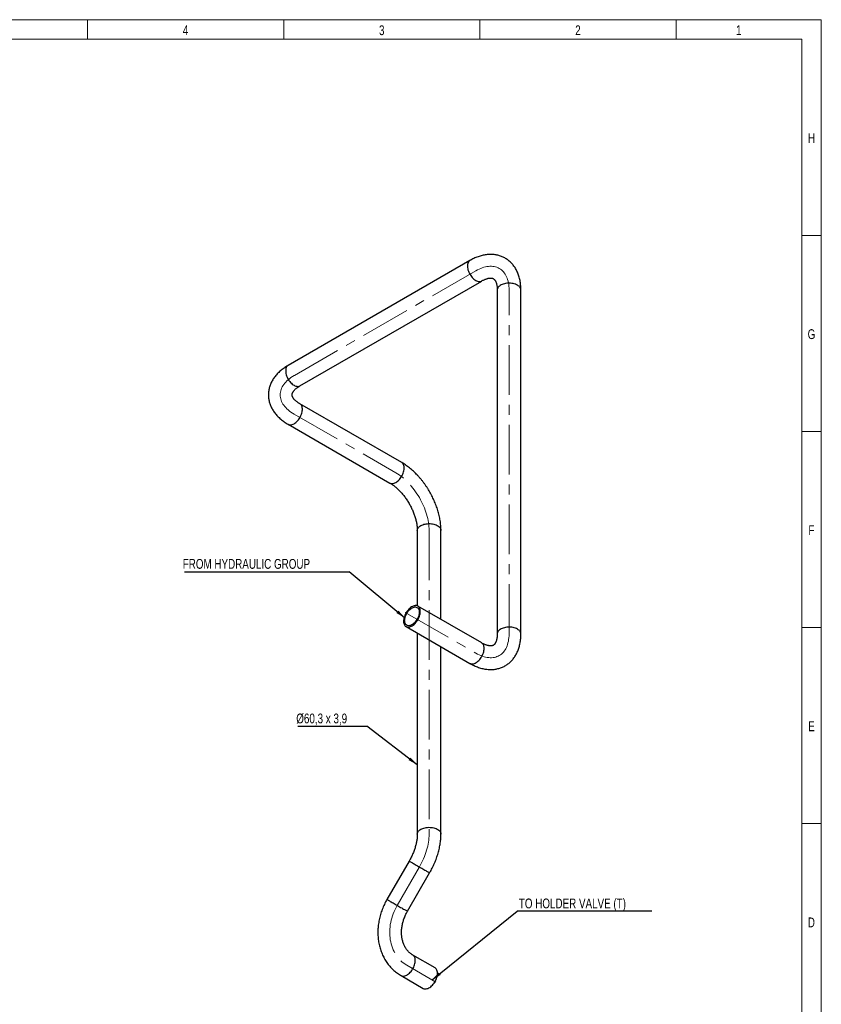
# Model space of a CAD drawing. Header units: millimetres. Extents: x 15 to 592, y 5 to 415.
# Tile 12 of 12: x 385 to 589, y 164 to 415. Entities that reach past the tile are written whole.
import ezdxf

# ---------------------------------------------------------------- set-up
doc = ezdxf.new("R2010")
doc.units = ezdxf.units.MM
doc.linetypes.add('CENTERX2', pattern=[20.32, 12.7, -2.54, 2.54, -2.54])
doc.layers.add('COTAS', color=166, linetype='Continuous')
doc.styles.add('SLDTEXTSTYLE0', font='TXT', dxfattribs={"width": 0.75})
doc.dimstyles.new('SLDDIMSTYLE2', dxfattribs={"dimtxt": 0.18, "dimasz": 2.5, "dimexe": 0, "dimexo": 0.0625, "dimgap": 0, "dimtad": 0, "dimtih": 1, "dimtoh": 1, "dimdec": 0, "dimrnd": 1e-09, "dimzin": 0, "dimdsep": 46, "dimtxsty": 'Standard', "dimsah": 1, "dimcen": 0.09, "dimadec": 0, "dimazin": 0, "dimtfac": 2.5, "dimtdec": 0, "dimtofl": 0, "dimtmove": 0, "dimatfit": 3, "dimfxl": 0, "dimfrac": 2, "dimtolj": 1, "dimtzin": 0, "dimarcsym": 0})

# ---------------------------------------------------------------- blocks, each defined once
blk = doc.blocks.new('SW_NOTE_0')
at = {"layer": 'COTAS', "color": 0}
blk.add_line((-41.95, 0), (0, 0), dxfattribs=at)
at = {"layer": 'COTAS', "color": 0, "insert": (-42.42, 3.24), "char_height": 2.5, "attachment_point": 1, "style": 'SLDTEXTSTYLE0'}
blk.add_mtext('FROM HYDRAULIC GROUP', dxfattribs=at)
blk = doc.blocks.new('SW_NOTE_0_1')
at = {"layer": 'COTAS', "color": 0}
blk.add_line((34.32, 0), (0, 0), dxfattribs=at)
at = {"layer": 'COTAS', "color": 0, "insert": (0.41, 3.25), "char_height": 2.5, "attachment_point": 1, "style": 'SLDTEXTSTYLE0'}
blk.add_mtext('TO HOLDER VALVE (T)', dxfattribs=at)
blk = doc.blocks.new('SW_NOTE_0_2')
at = {"layer": 'COTAS', "color": 0}
blk.add_line((-17.54, 0), (0, 0), dxfattribs=at)
at = {"layer": 'COTAS', "color": 0, "insert": (-17.98, 3.22), "char_height": 2.5, "attachment_point": 1, "style": 'SLDTEXTSTYLE0'}
blk.add_mtext('Ø60,3 x 3,9', dxfattribs=at)

msp = doc.modelspace()

# ---------------------------------------------------------------- linework, layer by layer
at = {"color": 7, "linetype": 'Continuous', "lineweight": 18}
for p, q in [((15, 415), (589, 415)), ((402, 410), (402, 415)), ((452, 410), (452, 415)), ((502, 410), (502, 415)), ((552, 410), (552, 415)), ((589, 415), (589, 5)), ((20, 410), (584, 410)), ((584, 410), (584, 10)), ((584, 360), (589, 360)), ((584, 310), (589, 310)), ((584, 260), (589, 260)), ((584.001, 210), (583.999, 210)), ((584, 210), (589, 210))]:
    msp.add_line(p, q, dxfattribs=at)
at = {"color": 7, "linetype": 'Continuous', "lineweight": 25}
for p, q in [((499.425534, 353.583538), (453.11004, 326.846172)), ((456.124795, 321.623898), (502.440289, 348.361264)), ((506.403193, 346.07236), (506.403193, 258.363628)), ((512.433193, 258.363628), (512.433193, 346.07236)), ((482.075613, 302.068186), (456.124795, 317.049275)), ((453.11004, 311.827001), (479.060858, 296.845912)), ((486.038517, 284.760111), (486.038517, 265.529798)), ((492.068517, 262.062221), (492.068517, 284.760111)), ((502.440289, 256.074725), (486.176833, 265.463418)), ((483.162078, 260.241143), (499.425534, 250.85245)), ((486.038517, 258.58061), (486.038517, 207.315757)), ((492.068517, 207.315757), (492.068517, 255.099565)), ((483.957169, 200.459956), (478.300315, 190.661997)), ((483.522448, 187.646997), (489.179302, 197.444956)), ((490.560895, 173.209248), (484.904041, 176.474881)), ((481.889286, 171.252606), (487.54614, 167.986974))]:
    msp.add_line(p, q, dxfattribs=at)
at = {"color": 7, "linetype": 'Continuous', "lineweight": 25, "flags": 128}
for points in [[(499.425455, 353.583493), (499.308037, 353.504202), (499.168339, 353.372637), (499.049328, 353.212931), (498.952401, 353.026957), (498.878693, 352.816896), (498.829069, 352.585209), (498.804111, 352.334614), (498.804111, 352.068048), (498.829069, 351.788637), (498.878693, 351.499656), (498.952401, 351.204493), (499.049328, 350.906609), (499.168339, 350.609497), (499.308037, 350.316639), (499.466786, 350.03147), (499.642724, 349.757332), (499.833788, 349.49744), (500.037738, 349.25484), (500.252184, 349.032377), (500.47461, 348.832659), (500.702409, 348.658028), (500.932911, 348.51053), (501.163413, 348.391896), (501.391212, 348.303516), (501.613639, 348.246426), (501.828084, 348.221295), (502.032034, 348.228419), (502.223098, 348.267714), (502.399036, 348.338718), (502.440166, 348.361192)], [(511.55012, 347.303095), (511.30712, 347.428946), (511.041975, 347.538893), (510.757792, 347.631646), (510.457904, 347.706117), (510.145826, 347.761434), (509.825218, 347.796949), (509.499837, 347.812244), (509.173499, 347.807141), (508.85003, 347.781698), (508.533222, 347.736216), (508.22679, 347.671226), (507.934325, 347.587491), (507.659258, 347.485993), (507.404812, 347.367921), (507.173972, 347.234659), (506.969443, 347.087771), (506.793623, 346.928978), (506.648575, 346.760142), (506.535997, 346.583242), (506.45721, 346.400353), (506.413138, 346.213618), (506.403193, 346.07236)], [(512.433193, 346.07236), (512.432087, 346.119492), (512.405592, 346.30733), (512.344073, 346.492414), (512.24825, 346.672573), (512.119247, 346.845694), (511.958578, 347.009749), (511.768124, 347.162814), (511.55012, 347.303095)], [(453.11004, 326.846172), (452.992543, 326.766836), (452.852845, 326.635271), (452.733834, 326.475566), (452.636907, 326.289592), (452.563199, 326.07953), (452.513575, 325.847844), (452.488617, 325.597248), (452.488617, 325.330682), (452.513575, 325.051271), (452.563199, 324.76229), (452.636907, 324.467127), (452.733834, 324.169244), (452.852845, 323.872131), (452.992543, 323.579274), (453.151292, 323.294104), (453.32723, 323.019966), (453.518294, 322.760074), (453.722244, 322.517474), (453.936689, 322.295011), (454.159116, 322.095293), (454.386915, 321.920662), (454.617417, 321.773165), (454.847919, 321.65453), (455.075718, 321.56615), (455.298145, 321.50906), (455.51259, 321.48393), (455.71654, 321.491053), (455.907604, 321.530348), (456.083542, 321.601352), (456.124795, 321.623898)], [(453.109227, 311.82747), (453.151292, 311.804455), (453.32723, 311.733451), (453.518294, 311.694156), (453.722244, 311.687032), (453.936689, 311.712163), (454.159116, 311.769253), (454.386915, 311.857633), (454.617417, 311.976267), (454.847919, 312.123765), (455.075718, 312.298396), (455.298145, 312.498114), (455.51259, 312.720577), (455.71654, 312.963177), (455.907604, 313.223069), (456.083542, 313.497207), (456.242291, 313.782376), (456.381989, 314.075234), (456.501, 314.372346), (456.597928, 314.67023), (456.671635, 314.965393), (456.721259, 315.254374), (456.746217, 315.533785), (456.746217, 315.800351), (456.721259, 316.050946), (456.671635, 316.282633), (456.597928, 316.492694), (456.501, 316.678668), (456.381989, 316.838374), (456.242291, 316.969939), (456.126055, 317.048546)], [(479.060858, 296.845912), (479.102111, 296.823366), (479.278049, 296.752362), (479.469113, 296.713067), (479.673063, 296.705943), (479.887508, 296.731074), (480.109935, 296.788164), (480.337734, 296.876544), (480.568236, 296.995178), (480.798738, 297.142676), (481.026537, 297.317307), (481.248963, 297.517025), (481.463409, 297.739488), (481.667359, 297.982088), (481.858423, 298.24198), (482.034361, 298.516118), (482.19311, 298.801287), (482.332808, 299.094145), (482.451819, 299.391257), (482.548746, 299.689141), (482.622454, 299.984304), (482.672078, 300.273285), (482.697036, 300.552696), (482.697036, 300.819262), (482.672078, 301.069857), (482.622454, 301.301544), (482.548746, 301.511606), (482.451819, 301.697579), (482.332808, 301.857285), (482.19311, 301.98885), (482.075613, 302.068186)], [(486.038517, 284.760111), (486.039623, 284.807243), (486.066118, 284.995081), (486.127637, 285.180165), (486.22346, 285.360323), (486.352462, 285.533445), (486.513132, 285.6975), (486.703586, 285.850565), (486.92159, 285.990846), (487.16459, 286.116697), (487.429735, 286.226644), (487.713917, 286.319396), (488.013806, 286.393868), (488.325884, 286.449185), (488.646492, 286.4847), (488.971873, 286.499995), (489.298211, 286.494891), (489.62168, 286.469449), (489.938488, 286.423967), (490.24492, 286.358977), (490.537385, 286.275242), (490.812452, 286.173744), (491.066897, 286.055671), (491.297738, 285.92241), (491.502267, 285.775522), (491.678086, 285.616729), (491.823135, 285.447893), (491.935713, 285.270993), (492.0145, 285.088104), (492.058571, 284.901369), (492.068517, 284.760111)], [(486.801382, 264.083016), (486.788885, 264.341976), (486.751539, 264.583471), (486.689783, 264.80467), (486.60434, 265.002978), (486.496212, 265.176072), (486.366667, 265.321921), (486.217225, 265.438816), (486.049635, 265.525386), (485.865865, 265.580617), (485.668068, 265.60386), (485.458563, 265.594843), (485.239806, 265.553673), (485.014363, 265.480831), (484.784875, 265.377171), (484.554035, 265.24391), (484.324548, 265.082609), (484.099104, 264.895159), (483.880348, 264.683759), (483.670843, 264.450886), (483.473045, 264.199271), (483.289275, 263.931864), (483.121686, 263.651799), (482.972243, 263.362361), (482.842698, 263.066943), (482.734571, 262.769008), (482.649128, 262.47205), (482.587372, 262.179549), (482.550026, 261.894935), (482.537528, 261.621545), (482.550026, 261.362585), (482.587372, 261.12109), (482.649128, 260.899891), (482.734571, 260.701583), (482.842698, 260.52849), (482.972243, 260.38264), (483.121686, 260.265745), (483.289275, 260.179175), (483.473045, 260.123945), (483.670843, 260.100702), (483.880348, 260.109718), (484.099104, 260.150889), (484.324548, 260.223731), (484.554035, 260.32739), (484.784875, 260.460651), (485.014363, 260.621952), (485.239806, 260.809402), (485.458563, 261.020802), (485.668068, 261.253675), (485.865865, 261.50529), (486.049635, 261.772697), (486.217225, 262.052762), (486.366667, 262.3422), (486.496212, 262.637618), (486.60434, 262.935553), (486.689783, 263.232512), (486.751539, 263.525013), (486.788885, 263.809626), (486.801382, 264.083016)], [(486.525611, 263.923816), (486.51306, 263.667735), (486.475578, 263.400626), (486.413671, 263.126102), (486.328176, 262.847875), (486.22025, 262.569707), (486.091353, 262.295361), (485.943226, 262.028546), (485.777874, 261.772871), (485.597533, 261.531793), (485.404641, 261.308572), (485.201807, 261.106227), (484.991773, 260.927495), (484.777381, 260.774792), (484.561529, 260.650183), (484.347137, 260.555354), (484.137104, 260.491587), (483.93427, 260.459745), (483.741378, 260.460257), (483.561036, 260.493117), (483.395684, 260.557881), (483.247558, 260.653673), (483.11866, 260.779197), (483.010734, 260.932756), (482.92524, 261.112274), (482.863333, 261.315322), (482.825851, 261.539155), (482.8133, 261.780745), (482.825851, 262.036826), (482.863333, 262.303935), (482.92524, 262.578459), (483.010734, 262.856686), (483.11866, 263.134854), (483.247558, 263.4092), (483.395684, 263.676015), (483.561036, 263.931691), (483.741378, 264.172769), (483.93427, 264.39599), (484.137104, 264.598334), (484.347137, 264.777067), (484.561529, 264.92977), (484.777381, 265.054378), (484.991773, 265.149207), (485.201807, 265.212974), (485.404641, 265.244817), (485.597533, 265.244304), (485.777874, 265.211444), (485.943226, 265.14668), (486.091353, 265.050888), (486.22025, 264.925364), (486.328176, 264.771805), (486.413671, 264.592288), (486.475578, 264.38924), (486.51306, 264.165407), (486.525611, 263.923816)], [(511.55012, 259.594364), (511.30712, 259.720215), (511.041975, 259.830161), (510.757792, 259.922914), (510.457904, 259.997386), (510.145826, 260.052703), (509.825218, 260.088217), (509.499837, 260.103513), (509.173499, 260.098409), (508.85003, 260.072967), (508.533222, 260.027485), (508.22679, 259.962495), (507.934325, 259.87876), (507.659258, 259.777261), (507.404812, 259.659189), (507.173972, 259.525928), (506.969443, 259.37904), (506.793623, 259.220247), (506.648575, 259.051411), (506.535997, 258.874511), (506.45721, 258.691622), (506.413138, 258.504887), (506.403194, 258.365201)], [(512.433193, 258.363621), (512.432087, 258.410761), (512.405592, 258.598599), (512.344073, 258.783682), (512.24825, 258.963841), (512.119247, 259.136963), (511.958578, 259.301018), (511.768124, 259.454083), (511.55012, 259.594364)], [(499.425534, 250.85245), (499.552731, 250.790482), (499.736501, 250.735252), (499.934299, 250.712008), (500.143804, 250.721025), (500.36256, 250.762195), (500.588004, 250.835037), (500.817491, 250.938697), (501.048331, 251.071958), (501.277819, 251.233259), (501.503262, 251.420709), (501.722019, 251.632109), (501.931524, 251.864982), (502.129321, 252.116597), (502.313091, 252.384004), (502.480681, 252.664069), (502.630123, 252.953507), (502.759668, 253.248925), (502.867796, 253.54686), (502.953239, 253.843818), (503.014995, 254.136319), (503.052341, 254.420933), (503.064838, 254.694323)], [(503.064838, 254.694323), (503.052341, 254.953283), (503.014995, 255.194778), (502.953239, 255.415977), (502.867796, 255.614285), (502.759668, 255.787379), (502.630123, 255.933228), (502.480681, 256.050123), (502.440289, 256.074725)], [(486.038517, 207.315841), (486.039623, 207.362889), (486.066118, 207.550727), (486.127637, 207.735811), (486.22346, 207.91597), (486.352462, 208.089091), (486.513132, 208.253146), (486.703586, 208.406211), (486.92159, 208.546492), (487.16459, 208.672343), (487.429735, 208.78229), (487.713917, 208.875043), (488.013806, 208.949514), (488.325884, 209.004831), (488.646492, 209.040346), (488.971873, 209.055641), (489.298211, 209.050538), (489.62168, 209.025095), (489.938488, 208.979613), (490.24492, 208.914623), (490.537385, 208.830888), (490.812452, 208.72939), (491.066897, 208.611318), (491.297738, 208.478056), (491.502267, 208.331168), (491.678086, 208.172375), (491.823135, 208.003539), (491.935713, 207.826639), (492.0145, 207.64375), (492.058571, 207.457015), (492.068517, 207.315752)], [(483.957169, 200.459956), (483.964282, 200.455833), (484.000369, 200.434973), (484.066562, 200.396732), (484.162084, 200.341558), (484.285817, 200.270099), (484.436309, 200.183191), (484.611796, 200.081854), (484.81022, 199.967276), (485.029256, 199.8408), (485.266334, 199.703909), (485.518676, 199.558208), (485.783324, 199.405405), (486.057173, 199.247291), (486.337015, 199.085721), (486.619567, 198.922589), (486.901518, 198.759806), (487.179561, 198.599283), (487.450437, 198.4429), (487.710969, 198.292491), (487.958105, 198.149819), (488.188945, 198.016558), (488.400784, 197.894269), (488.591138, 197.784386), (488.757776, 197.688199), (488.898743, 197.606833), (489.012387, 197.541243), (489.097375, 197.492199), (489.152712, 197.460275), (489.177748, 197.445845), (489.179302, 197.444956)], [(478.300315, 190.661997), (478.307427, 190.657874), (478.343514, 190.637014), (478.409707, 190.598773), (478.50523, 190.543599), (478.628963, 190.47214), (478.779455, 190.385232), (478.954942, 190.283895), (479.153366, 190.169317), (479.372401, 190.042841), (479.60948, 189.90595), (479.861822, 189.760249), (480.12647, 189.607446), (480.400319, 189.449332), (480.680161, 189.287762), (480.962713, 189.12463), (481.244663, 188.961847), (481.522707, 188.801324), (481.793582, 188.644941), (482.054115, 188.494532), (482.301251, 188.35186), (482.532091, 188.218599), (482.74393, 188.09631), (482.934284, 187.986428), (483.100922, 187.89024), (483.241889, 187.808874), (483.355533, 187.743284), (483.440521, 187.69424), (483.495858, 187.662316), (483.520894, 187.647886), (483.522448, 187.646997)], [(481.889323, 171.252584), (482.060989, 171.173861), (482.248475, 171.126581), (482.449423, 171.111392), (482.661476, 171.128472), (482.882148, 171.17762), (483.108853, 171.258261), (483.338932, 171.369448), (483.569687, 171.509879), (483.798415, 171.677907), (484.022432, 171.871562), (484.239112, 172.088573), (484.445916, 172.326396), (484.640418, 172.582244), (484.820338, 172.853116), (484.983567, 173.135836), (485.12819, 173.427091), (485.252514, 173.723465), (485.355079, 174.021484), (485.434683, 174.317653), (485.490394, 174.6085), (485.521557, 174.890616), (485.527808, 175.160693), (485.509073, 175.415565), (485.465573, 175.652242), (485.397816, 175.867951), (485.306597, 176.060163), (485.192986, 176.226623), (485.058315, 176.365381), (484.904163, 176.47481)], [(487.54614, 167.986974), (487.717844, 167.908228), (487.90533, 167.860948), (488.106277, 167.845759), (488.31833, 167.862839), (488.539003, 167.911987), (488.765707, 167.992628), (488.995786, 168.103816), (489.226542, 168.244247), (489.455269, 168.412274), (489.679286, 168.605929), (489.895966, 168.82294), (490.10277, 169.060764), (490.297272, 169.316611), (490.477192, 169.587483), (490.640421, 169.870204), (490.785045, 170.161458), (490.909368, 170.457832), (491.011933, 170.755851), (491.091537, 171.05202), (491.147248, 171.342868), (491.178411, 171.624984), (491.184662, 171.895061), (491.165928, 172.149932), (491.122427, 172.38661), (491.05467, 172.602319), (490.963451, 172.79453), (490.849841, 172.960991), (490.71517, 173.099749), (490.561017, 173.209178)]]:
    msp.add_lwpolyline(points, dxfattribs=at)
at = {"color": 7, "linetype": 'Continuous', "lineweight": 25}
for points, knots in [([(512.433193, 346.07236), (512.432404, 346.183908), (512.430169, 346.500286), (512.405634, 347.014518), (512.350922, 347.610627), (512.268383, 348.194234), (512.15842, 348.763297), (512.021038, 349.315804), (511.856632, 349.84983), (511.665786, 350.36355), (511.4493, 350.855331), (511.208133, 351.323773), (510.943357, 351.76773), (510.656105, 352.186295), (510.347533, 352.578764), (510.018794, 352.944598), (509.671024, 353.283371), (509.305328, 353.594741), (508.922779, 353.878422), (508.524411, 354.134161), (508.111247, 354.361713), (507.684338, 354.560819), (507.244685, 354.731262), (506.793196, 354.872859), (506.330629, 354.98545), (505.857673, 355.068849), (505.374965, 355.122833), (504.883118, 355.147143), (504.382751, 355.141486), (503.874534, 355.105552), (503.35923, 355.039046), (502.83774, 354.941724), (502.311131, 354.813441), (501.78064, 354.654212), (501.247669, 354.464212), (500.713706, 354.243956), (500.180411, 353.993682), (499.75119, 353.769135), (499.500506, 353.626266), (499.425534, 353.583538)], [0, 0, 0, 0, 0.0163483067, 0.0463678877, 0.0763928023, 0.1063369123, 0.1361445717, 0.1657554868, 0.1951091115, 0.2241500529, 0.2528333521, 0.281128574, 0.3090219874, 0.3365166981, 0.3636311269, 0.3903965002, 0.4168540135, 0.4430521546, 0.4690444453, 0.4948876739, 0.520640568, 0.5463568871, 0.5720828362, 0.5978780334, 0.6238006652, 0.6499064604, 0.6762473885, 0.7028700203, 0.7298135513, 0.7571075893, 0.7847699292, 0.8128046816, 0.8412012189, 0.8699343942, 0.8989663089, 0.9282495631, 0.9577315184, 0.9873588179, 1, 1, 1, 1]), ([(502.440289, 348.361264), (502.496021, 348.392911), (502.657579, 348.484652), (502.917871, 348.618314), (503.215627, 348.754365), (503.499366, 348.866609), (503.767575, 348.956286), (504.018746, 349.024419), (504.251647, 349.072438), (504.465406, 349.101999), (504.65958, 349.114948), (504.834275, 349.113218), (504.990354, 349.098658), (505.129786, 349.072693), (505.256355, 349.035597), (505.377102, 348.984652), (505.488551, 348.91918), (505.594823, 348.835823), (505.692532, 348.738796), (505.785088, 348.62626), (505.877582, 348.490822), (505.969548, 348.328405), (506.059181, 348.135522), (506.141428, 347.918776), (506.215078, 347.67773), (506.27876, 347.412285), (506.331024, 347.12272), (506.370495, 346.809713), (506.395296, 346.479949), (506.40282, 346.229293), (506.403144, 346.092825), (506.403193, 346.07236)], [0, 0, 0, 0, 0.0173362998, 0.0502550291, 0.0830505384, 0.1157617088, 0.1484507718, 0.1811783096, 0.2140531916, 0.2472314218, 0.2809303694, 0.3154567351, 0.351255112, 0.3889999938, 0.429788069, 0.4755801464, 0.5301303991, 0.5776512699, 0.6188092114, 0.6562579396, 0.6913245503, 0.7284559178, 0.7637963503, 0.797999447, 0.8315177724, 0.8646416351, 0.8975652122, 0.930421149, 0.9632869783, 0.9944944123, 1, 1, 1, 1]), ([(453.11004, 326.846172), (453.013834, 326.789724), (452.740965, 326.62962), (452.307904, 326.35129), (451.819022, 326.005891), (451.354882, 325.642644), (450.917052, 325.26292), (450.50727, 324.867727), (450.127007, 324.458371), (449.777552, 324.036272), (449.45992, 323.602937), (449.174841, 323.159899), (448.922774, 322.708657), (448.703936, 322.250647), (448.518359, 321.787223), (448.365933, 321.319653), (448.246458, 320.849132), (448.159678, 320.376788), (448.105304, 319.903695), (448.083037, 319.430874), (448.09258, 318.959334), (448.133629, 318.490112), (448.205873, 318.024188), (448.309014, 317.562436), (448.442815, 317.105593), (448.607092, 316.654348), (448.801717, 316.209366), (449.026612, 315.771306), (449.281718, 315.34085), (449.566971, 314.918731), (449.882245, 314.505762), (450.2273, 314.102843), (450.601728, 313.710969), (451.004898, 313.331206), (451.435957, 312.96468), (451.893714, 312.612423), (452.377132, 312.275753), (452.786303, 312.016293), (453.035467, 311.870604), (453.11004, 311.827001)], [0, 0, 0, 0, 0.0163481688, 0.0463681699, 0.0763935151, 0.1063380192, 0.1361459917, 0.1657570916, 0.195110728, 0.2241514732, 0.2528343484, 0.2811289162, 0.3090214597, 0.3365151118, 0.3636283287, 0.3903923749, 0.4168484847, 0.443045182, 0.469036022, 0.4948778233, 0.5206293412, 0.5463443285, 0.5720690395, 0.5978631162, 0.6237847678, 0.6498897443, 0.6762300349, 0.7028522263, 0.7297955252, 0.7570895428, 0.7847520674, 0.8127871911, 0.8411842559, 0.8699180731, 0.8989506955, 0.928234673, 0.957717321, 0.9873452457, 1, 1, 1, 1]), ([(456.124795, 317.049275), (456.069515, 317.081713), (455.909271, 317.175744), (455.663348, 317.334312), (455.396622, 317.524123), (455.157524, 317.713697), (454.945736, 317.901103), (454.761128, 318.084524), (454.603076, 318.262175), (454.470584, 318.432474), (454.362274, 318.594111), (454.276419, 318.746209), (454.210986, 318.888587), (454.163754, 319.022234), (454.132591, 319.150278), (454.116321, 319.280163), (454.117259, 319.409249), (454.136249, 319.542789), (454.171358, 319.675797), (454.222467, 319.812097), (454.293431, 319.959801), (454.388017, 320.120548), (454.510149, 320.294515), (454.656638, 320.474027), (454.828468, 320.658253), (455.026413, 320.846054), (455.250956, 321.036036), (455.502198, 321.226667), (455.775293, 321.412981), (455.98872, 321.544908), (456.10691, 321.613516), (456.124795, 321.623898)], [0, 0, 0, 0, 0.0173362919, 0.0502538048, 0.0830478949, 0.1157573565, 0.1484443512, 0.1811695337, 0.2140415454, 0.2472162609, 0.2809108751, 0.3154318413, 0.3512233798, 0.3889593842, 0.429735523, 0.4755109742, 0.5300406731, 0.5775854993, 0.6187533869, 0.6562071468, 0.6912758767, 0.7284096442, 0.7637503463, 0.7979525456, 0.8314693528, 0.864591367, 0.8975129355, 0.9303668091, 0.9632305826, 0.9944361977, 1, 1, 1, 1]), ([(492.068517, 284.760111), (492.067734, 284.871877), (492.065517, 285.187966), (492.04157, 285.714569), (491.989308, 286.341088), (491.911756, 286.97314), (491.80987, 287.609338), (491.684076, 288.248364), (491.534975, 288.888923), (491.363139, 289.52979), (491.169155, 290.169779), (490.95361, 290.807736), (490.717096, 291.442527), (490.460208, 292.073035), (490.183543, 292.698151), (489.887706, 293.316773), (489.573307, 293.927807), (489.240959, 294.530162), (488.891289, 295.122746), (488.524935, 295.704463), (488.142542, 296.274222), (487.744757, 296.830949), (487.33222, 297.373591), (486.905571, 297.901101), (486.465449, 298.412438), (486.012493, 298.906565), (485.547341, 299.382447), (485.070633, 299.839039), (484.58302, 300.275303), (484.085152, 300.690132), (483.577752, 301.082601), (483.06142, 301.450977), (482.560579, 301.781167), (482.229546, 301.977084), (482.075613, 302.068186)], [0, 0, 0, 0, 0.0175630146, 0.0496703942, 0.0817511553, 0.1138107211, 0.1458296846, 0.1777956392, 0.2097018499, 0.2415460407, 0.273329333, 0.3050553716, 0.3367296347, 0.368358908, 0.3999508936, 0.4315139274, 0.4630567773, 0.4945885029, 0.5261183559, 0.5576546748, 0.5892047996, 0.6207781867, 0.652384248, 0.6840322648, 0.7157312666, 0.7474898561, 0.7793159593, 0.8112164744, 0.8431967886, 0.87526013, 0.9074067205, 0.9396327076, 0.9719288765, 1, 1, 1, 1]), ([(479.060858, 296.845912), (479.117124, 296.812903), (479.280804, 296.716876), (479.557815, 296.539537), (479.892548, 296.306164), (480.232077, 296.048637), (480.574583, 295.767793), (480.918376, 295.464161), (481.261738, 295.138576), (481.602993, 294.791984), (481.940505, 294.425478), (482.272689, 294.040274), (482.598016, 293.637705), (482.915023, 293.219204), (483.222314, 292.786299), (483.518566, 292.340603), (483.802538, 291.883803), (484.073066, 291.417654), (484.329066, 290.943994), (484.569543, 290.464719), (484.793606, 289.981767), (485.000477, 289.497093), (485.189486, 289.01268), (485.360077, 288.530529), (485.511814, 288.05266), (485.644388, 287.581094), (485.757622, 287.117851), (485.851489, 286.664925), (485.926084, 286.224314), (485.981772, 285.797843), (486.018675, 285.387751), (486.036168, 285.042541), (486.037863, 284.838729), (486.038517, 284.760111)], [0, 0, 0, 0, 0.0168943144, 0.0491469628, 0.0815308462, 0.1140737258, 0.1467778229, 0.1796398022, 0.2126522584, 0.2458048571, 0.279085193, 0.3124794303, 0.3459727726, 0.3795498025, 0.4131947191, 0.4468914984, 0.4806239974, 0.5143760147, 0.5481313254, 0.5818687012, 0.6155715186, 0.6492236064, 0.682808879, 0.7163114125, 0.7497155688, 0.783006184, 0.8161688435, 0.8491902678, 0.8820588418, 0.9147653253, 0.9473037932, 0.9796728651, 1, 1, 1, 1]), ([(499.425534, 250.85245), (499.522531, 250.797365), (499.797637, 250.641131), (500.255234, 250.405299), (500.798824, 250.154672), (501.345498, 249.934398), (501.893285, 249.74515), (502.440441, 249.587928), (502.985101, 249.463351), (503.525393, 249.371827), (504.059502, 249.313477), (504.585737, 249.288171), (505.102571, 249.295553), (505.608651, 249.335096), (506.102792, 249.406148), (506.583947, 249.507981), (507.051184, 249.639826), (507.503652, 249.800895), (507.940567, 249.990403), (508.361193, 250.207579), (508.764806, 250.451663), (509.150658, 250.721873), (509.518058, 251.017449), (509.866396, 251.337698), (510.195154, 251.682045), (510.503825, 252.049985), (510.791899, 252.441078), (511.058844, 252.854924), (511.304097, 253.291133), (511.527056, 253.749279), (511.727081, 254.228849), (511.90351, 254.729184), (512.055687, 255.249432), (512.183005, 255.788512), (512.284913, 256.345124), (512.361116, 256.917721), (512.41099, 257.504744), (512.431114, 257.98877), (512.432714, 258.277326), (512.433193, 258.363628)], [0, 0, 0, 0, 0.016348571, 0.0463680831, 0.0763928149, 0.106336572, 0.1361436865, 0.1657538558, 0.1951065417, 0.2241463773, 0.2528284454, 0.2811223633, 0.3090144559, 0.3365078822, 0.3636211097, 0.3903854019, 0.4168419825, 0.4430393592, 0.4690310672, 0.494873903, 0.5206265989, 0.5463428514, 0.5720689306, 0.5978644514, 0.6237875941, 0.6498940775, 0.6762358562, 0.7028594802, 0.7298041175, 0.7570993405, 0.784762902, 0.8127988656, 0.8411965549, 0.8699307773, 0.8989635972, 0.9282475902, 0.9577301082, 0.9873577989, 1, 1, 1, 1]), ([(506.403193, 258.363628), (506.402737, 258.299528), (506.401417, 258.113712), (506.387038, 257.821404), (506.355998, 257.495444), (506.311347, 257.193524), (506.254914, 256.916335), (506.188338, 256.664674), (506.113476, 256.438891), (506.032195, 256.238916), (505.946318, 256.064212), (505.857465, 255.91372), (505.766809, 255.785773), (505.674603, 255.677953), (505.5792, 255.586853), (505.474745, 255.507735), (505.36236, 255.443923), (505.237098, 255.393539), (505.104236, 255.357398), (504.960544, 255.333482), (504.797057, 255.321068), (504.610472, 255.322597), (504.398669, 255.341378), (504.169895, 255.378484), (503.924376, 255.435182), (503.662711, 255.512711), (503.385863, 255.612186), (503.095111, 255.73446), (502.797176, 255.877817), (502.57637, 255.996597), (502.458037, 256.064535), (502.440289, 256.074725)], [0, 0, 0, 0, 0.0173364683, 0.0502556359, 0.0830514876, 0.1157628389, 0.1484518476, 0.181179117, 0.2140533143, 0.247230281, 0.2809271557, 0.3154502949, 0.3512437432, 0.3889810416, 0.4297570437, 0.4755286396, 0.5300429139, 0.5775986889, 0.6187732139, 0.6562325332, 0.691306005, 0.7284449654, 0.7637900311, 0.7979959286, 0.8315159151, 0.864640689, 0.8975646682, 0.9304206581, 0.9632863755, 0.9944934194, 1, 1, 1, 1]), ([(486.038517, 207.315757), (486.03806, 207.250514), (486.03673, 207.060717), (486.02164, 206.732099), (485.98688, 206.325468), (485.933601, 205.902611), (485.861617, 205.465521), (485.770542, 205.015926), (485.66024, 204.555733), (485.530693, 204.086865), (485.38203, 203.611285), (485.214511, 203.130977), (485.02853, 202.647925), (484.82458, 202.164127), (484.603352, 201.681514), (484.365332, 201.202191), (484.148253, 200.79495), (484.008246, 200.5495), (483.957169, 200.459956)], [0, 0, 0, 0, 0.0337887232, 0.0982945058, 0.1630628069, 0.228149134, 0.2935578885, 0.3592823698, 0.4253077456, 0.4916133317, 0.5581743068, 0.624962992, 0.69194979, 0.759103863, 0.8263936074, 0.8937869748, 0.9612516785, 1, 1, 1, 1]), ([(489.179302, 197.444956), (489.240618, 197.552318), (489.415644, 197.858787), (489.690833, 198.371776), (489.998621, 198.985522), (490.287375, 199.606554), (490.556788, 200.233594), (490.806195, 200.865613), (491.035033, 201.501523), (491.242718, 202.140255), (491.428672, 202.780737), (491.592316, 203.421895), (491.733065, 204.062648), (491.850334, 204.701899), (491.943508, 205.338515), (492.012053, 205.971345), (492.054314, 206.587233), (492.067701, 207.034067), (492.06839, 207.271863), (492.068517, 207.315757)], [0, 0, 0, 0, 0.03400545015, 0.09706943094, 0.16015973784, 0.22329104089, 0.28648220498, 0.34975189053, 0.41311833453, 0.47659903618, 0.5402103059, 0.60396662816, 0.66787977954, 0.73195763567, 0.79620259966, 0.86060959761, 0.92516362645, 0.98618643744, 1, 1, 1, 1]), ([(478.300315, 190.661997), (478.236, 190.548877), (478.057233, 190.234452), (477.783066, 189.708225), (477.485435, 189.081036), (477.21341, 188.443184), (476.967181, 187.79625), (476.747417, 187.141503), (476.554598, 186.480322), (476.389194, 185.814083), (476.251614, 185.144185), (476.142217, 184.472047), (476.061304, 183.799107), (476.00912, 183.126815), (475.985844, 182.456639), (475.991591, 181.790055), (476.026407, 181.128549), (476.090262, 180.473607), (476.183051, 179.826714), (476.304591, 179.189347), (476.454614, 178.562965), (476.632776, 177.949004), (476.838646, 177.348868), (477.071718, 176.763921), (477.331407, 176.195481), (477.61706, 175.644809), (477.927953, 175.113107), (478.263308, 174.601514), (478.622291, 174.111098), (479.004023, 173.642861), (479.40759, 173.197736), (479.832039, 172.776582), (480.27641, 172.380224), (480.739658, 172.009307), (481.220959, 171.664862), (481.607476, 171.417356), (481.833334, 171.285316), (481.889286, 171.252606)], [0, 0, 0, 0, 0.0168160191, 0.0467413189, 0.0766727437, 0.1066080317, 0.1365465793, 0.1664875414, 0.1964297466, 0.2263716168, 0.2563110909, 0.2862455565, 0.3161717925, 0.3460859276, 0.375983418, 0.4058590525, 0.4357069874, 0.465520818, 0.4952936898, 0.5250184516, 0.5546878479, 0.5842947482, 0.6138324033, 0.6432947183, 0.6726765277, 0.7019738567, 0.7311841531, 0.7603064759, 0.7893416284, 0.8182922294, 0.8471627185, 0.8759592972, 0.9046898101, 0.9333635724, 0.9619911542, 0.9905841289, 1, 1, 1, 1]), ([(484.904041, 176.474881), (484.856746, 176.502826), (484.695597, 176.598043), (484.43134, 176.77845), (484.119608, 177.027791), (483.82669, 177.302642), (483.55368, 177.601008), (483.301556, 177.921426), (483.070906, 178.262417), (482.862142, 178.622684), (482.675576, 179.001036), (482.5115, 179.396355), (482.370218, 179.807536), (482.252056, 180.233447), (482.157356, 180.672897), (482.086457, 181.124624), (482.03968, 181.587281), (482.017306, 182.05944), (482.019563, 182.539589), (482.046607, 183.026149), (482.098511, 183.517472), (482.175259, 184.01186), (482.276732, 184.507574), (482.40271, 185.002843), (482.552858, 185.495884), (482.726761, 185.98489), (482.923778, 186.468129), (483.143596, 186.94362), (483.345809, 187.335985), (483.477359, 187.567608), (483.522448, 187.646997)], [0, 0, 0, 0, 0.01691375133, 0.05763127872, 0.09824333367, 0.13855418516, 0.17842408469, 0.21777445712, 0.25658261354, 0.29486725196, 0.33267261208, 0.37005554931, 0.40707660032, 0.44379450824, 0.48026323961, 0.51653061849, 0.55263793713, 0.58862012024, 0.62450617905, 0.66031979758, 0.69607996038, 0.73180157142, 0.76749603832, 0.80317181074, 0.8388348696, 0.87448916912, 0.91013682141, 0.94577881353, 0.98141556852, 1, 1, 1, 1])]:
    msp.add_open_spline(points, degree=3, knots=knots, dxfattribs=at)
at = {"layer": 'COTAS', "linetype": 'CENTERX2', "lineweight": 18}
for p, q in [((500.932911, 350.972401), (454.617417, 324.235035)), ((509.418193, 258.363628), (509.418193, 346.07236)), ((454.617417, 314.438138), (480.568236, 299.457049)), ((489.053517, 284.760111), (489.053517, 207.315757)), ((482.937357, 263.852199), (500.932911, 253.463587)), ((480.911382, 189.154497), (486.568236, 198.952456)), ((483.396663, 173.863743), (490.785615, 169.598192))]:
    msp.add_line(p, q, dxfattribs=at)
for centre, major_axis, ratio, start_param, end_param in [((500.932911, 341.173911), (-5.999512, -10.392586), 0.5773815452, 2.3561132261, 3.9269095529), ((463.102698, 319.336587), (12, 0), 0.5772877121, 2.3561944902, 3.926990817), ((480.568236, 289.658559), (5.999512, -10.392586), 0.5773815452, 0.7854794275, 2.3562757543), ((500.932911, 263.262077), (-5.999512, 10.392586), 0.5773815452, 2.3562757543, 3.927072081), ((480.568236, 202.417308), (5.999512, 10.392586), 0.5773815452, 4.7123077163, 5.4977058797), ((489.396663, 184.256048), (-6.000975, -10.391742), 0.8164744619, 4.7125038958, 6.2833002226)]:
    msp.add_ellipse(centre, major_axis=major_axis, ratio=ratio, start_param=start_param, end_param=end_param, dxfattribs=at)

# ---------------------------------------------------------------- block references
at = {"layer": 'COTAS'}
for name, p in [('SW_NOTE_0', (468.670181, 274.238928)), ('SW_NOTE_0_2', (473.168368, 234.844988)), ('SW_NOTE_0_1', (511.504662, 187.642191))]:
    msp.add_blockref(name, p, dxfattribs=at)

# ---------------------------------------------------------------- texts
at = {"color": 7, "linetype": 'Continuous', "lineweight": 0, "char_height": 2.5, "attachment_point": 2, "style": 'SLDTEXTSTYLE0'}
for s, insert in [('4', (426.974826, 413.562669)), ('3', (476.974826, 413.562669)), ('2', (526.974826, 413.562669)), ('1', (567.974826, 413.562669)), ('H', (586.493924, 386.062669)), ('G', (586.492187, 336.062669)), ('F', (586.473958, 286.062669)), ('E', (586.50434, 236.062669)), ('D', (586.471354, 186.062669))]:
    msp.add_mtext(s, dxfattribs=dict(at, insert=insert))

# ---------------------------------------------------------------- leaders
at = {"layer": 'COTAS'}
for points in [[(482.888265, 262.427017), (468.670181, 274.238928)], [(486.038517, 224.99893), (473.168368, 234.844988)], [(489.802704, 170.165615), (511.504662, 187.642191)]]:
    msp.add_leader(points, dimstyle='SLDDIMSTYLE2', dxfattribs=at)

doc.saveas('drawing.dxf')
